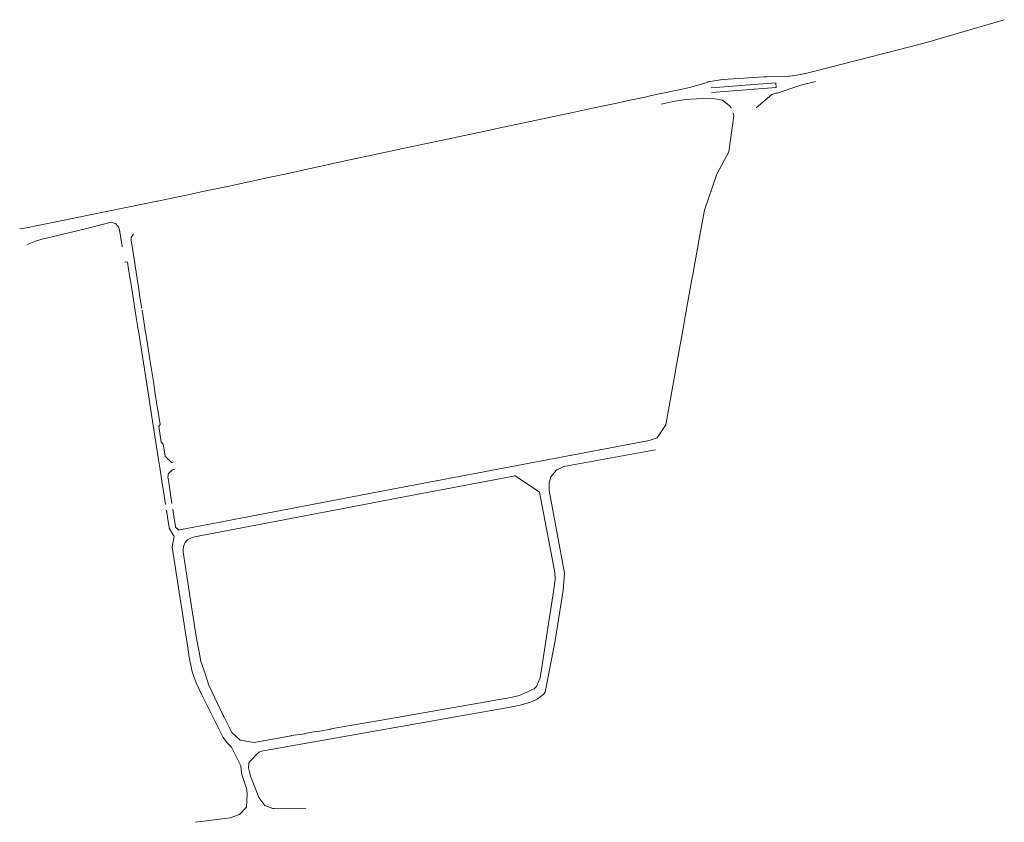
# Model space of a CAD drawing. Extents: x 97501 to 109728, y 463571 to 471596.
# Tile 24 of 25: x 106463 to 107113, y 470649 to 471179. Entities that reach past the tile are written whole.
import ezdxf

# ---------------------------------------------------------------- set-up
doc = ezdxf.new("R2010")
doc.units = 0
doc.layers.add('107 Goten', color=9, linetype='Continuous', lineweight=20, true_color=0xc0c0c0)

msp = doc.modelspace()

# ---------------------------------------------------------------- linework, layer by layer
at = {"layer": '107 Goten'}
for points in [[(107113.07, 471179.1), (107060.11, 471163.51), (106988.92, 471145.31), (106982.67, 471143.76)], [(106982.74, 471143.77), (106982.67, 471143.76), (106977.45, 471142.66), (106977.44, 471142.66), (106971.47, 471141.79), (106971.03, 471141.77), (106956.32, 471141.32), (106956.32, 471141.32), (106954.34, 471141.26), (106954.33, 471141.26), (106927.55, 471139.55), (106927.54, 471139.55), (106925.78, 471139.34), (106925.78, 471139.34), (106917.38, 471138.06), (106917.33, 471138)], [(106917.33, 471138), (106917.3, 471137.96), (106917.31, 471137.73), (106916.86, 471137.64), (106916.85, 471137.64), (106905.36, 471134.36), (106891.79, 471131.51), (106891.79, 471131.51), (106891.78, 471131.51)], [(106919.61, 471134.04), (106962.21, 471137.31), (106962.54, 471134.2), (106919.77, 471131.1)], [(106949.18, 471120.8), (106959.66, 471129.63), (106959.67, 471129.63), (106962.27, 471130.53), (106963, 471130.67), (106963.02, 471130.67), (106978.09, 471135.55), (106980.38, 471136.26), (106987.63, 471138.08), (106987.73, 471138.11), (106987.73, 471138.11), (106988.42, 471138.28)], [(106886.12, 471130.33), (106878.34, 471128.51), (106875.85, 471127.98), (106875.85, 471127.98), (106862.81, 471125.21), (106862.8, 471125.21), (106862.8, 471125.21), (106857.28, 471124.03), (106857.28, 471124.03), (106845.45, 471121.5), (106838.09, 471119.93), (106838.09, 471119.93), (106832.21, 471118.68), (106832.21, 471118.68), (106828.19, 471117.83), (106828.18, 471117.83), (106828.18, 471117.83), (106791.55, 471110.07), (106791.55, 471110.06), (106791.55, 471110.06), (106782.19, 471108.07), (106782.18, 471108.07), (106769.17, 471105.31), (106715.93, 471094.03), (106715.93, 471094.03), (106715.93, 471094.03), (106699.74, 471090.53), (106699.74, 471090.53), (106681.04, 471086.51), (106681.04, 471086.51), (106681.04, 471086.5), (106666.9, 471083.45), (106666.9, 471083.45), (106666.9, 471083.45), (106661.02, 471082.17), (106661.02, 471082.17), (106650.77, 471079.96), (106650.77, 471079.96), (106650.77, 471079.95), (106643.01, 471078.26), (106643.01, 471078.26), (106643.01, 471078.26), (106636.93, 471076.91), (106636.93, 471076.91), (106629.49, 471075.31), (106629.49, 471075.31), (106623.37, 471074), (106623.37, 471074), (106623.37, 471074), (106600.12, 471068.98), (106600.12, 471068.98), (106588.05, 471066.43), (106588.05, 471066.43), (106588.05, 471066.43), (106580.86, 471064.89), (106576.07, 471063.87), (106576.07, 471063.87), (106564.34, 471061.41), (106564.34, 471061.41), (106564.33, 471061.41), (106558.23, 471060.12), (106558.22, 471060.12), (106554.15, 471059.31), (106554.14, 471059.31), (106553.69, 471059.22)], [(106890.04, 471131.11), (106890.03, 471131.11), (106886.2, 471130.35), (106886.2, 471130.35), (106886.12, 471130.33)], [(106891.78, 471131.51), (106890.04, 471131.11)], [(106886.48, 471123.37), (106894.49, 471125.05), (106895.67, 471125.24)], [(106895.67, 471125.24), (106899.79, 471125.91), (106903.31, 471126.4), (106903.51, 471126.42)], [(106903.51, 471126.42), (106905.83, 471126.58)], [(106905.83, 471126.58), (106905.84, 471126.58), (106913.73, 471126.96), (106913.73, 471126.96), (106921.96, 471126.82), (106926.97, 471125.98), (106926.97, 471125.98), (106932.27, 471121.86), (106932.27, 471121.86), (106932.78, 471120.71)], [(106934.01, 471117.52), (106934, 471117.49), (106934.41, 471115.68), (106934.41, 471115.68), (106931.18, 471091.83)], [(106931.18, 471091.83), (106931.18, 471091.83), (106923.3, 471077.1), (106923.3, 471077.1), (106915.02, 471053.3), (106915.02, 471053.3), (106912.27, 471037.97)], [(106553.69, 471059.22), (106467.45, 471041.52), (106462.99, 471040.97), (106462.96, 471040.95)], [(106467.97, 471030.63), (106467.99, 471030.62), (106473.38, 471032.72), (106477.01, 471033.84), (106481.44, 471035.06), (106506.52, 471041), (106506.52, 471041), (106523.29, 471045.37), (106525.99, 471044.46)], [(106525.99, 471044.46), (106526.14, 471044.41), (106527.85, 471042.72)], [(106527.85, 471042.72), (106527.87, 471042.7), (106527.87, 471042.7), (106528.81, 471040.36), (106530.65, 471029.24), (106530.66, 471029.17)], [(106912.27, 471037.97), (106907.16, 471009.58)], [(106541.09, 471003.98), (106541.09, 471003.99), (106540.74, 471006.27), (106540.47, 471008.14), (106540.47, 471008.14), (106539.19, 471016.5), (106539.19, 471016.5), (106538.89, 471018.36), (106536.48, 471033.38), (106536.48, 471033.39), (106536.46, 471035.53), (106538.13, 471037.44)], [(106532.41, 471018.98), (106532.42, 471018.98), (106533.68, 471019.22), (106534.11, 471018.93), (106534.37, 471017.54), (106534.62, 471015.87), (106534.62, 471015.87), (106535.96, 471007.4), (106535.96, 471007.39), (106536.28, 471005.47), (106536.28, 471005.47), (106537.01, 471001.14)], [(106906.82, 471007.65), (106901.73, 470979.25)], [(106907.16, 471009.58), (106907.03, 471008.83), (106907.03, 471008.83), (106906.82, 471007.65)], [(106537.01, 471001.14), (106537.01, 471001.14), (106538.52, 470991.3), (106538.54, 470991.2)], [(106541.09, 471003.98), (106542.58, 470994.55)], [(106543.58, 470988.38), (106542.58, 470994.55)], [(106538.54, 470991.2), (106539.89, 470982.4)], [(106544.94, 470979.97), (106544.94, 470979.98), (106544.94, 470979.98), (106543.76, 470987.24)], [(106539.89, 470982.4), (106539.9, 470982.3), (106539.9, 470982.3), (106541.15, 470974.58), (106541.15, 470974.58), (106541.15, 470974.58)], [(106544.94, 470979.97), (106546.04, 470972.31)], [(106901.73, 470979.25), (106901.42, 470977.52)], [(106541.15, 470974.58), (106541.53, 470972.31), (106541.54, 470972.22)], [(106901.42, 470977.52), (106896.26, 470948.7)], [(106541.54, 470972.22), (106548.88, 470925.51)], [(106548.49, 470957.44), (106546.15, 470972.13)], [(106564.35, 470886.85), (106563.23, 470886.68), (106558.93, 470890.89), (106558.93, 470890.91), (106557.62, 470898.98), (106557.58, 470899.05), (106557.58, 470899.05), (106556.34, 470899.95), (106554.78, 470910.48), (106555.23, 470911.11), (106555.65, 470911.68), (106555.67, 470911.76), (106552.51, 470931.71), (106551.44, 470938.82), (106551.44, 470938.82), (106548.51, 470957.34), (106548.51, 470957.34), (106548.49, 470957.44)], [(106895.96, 470947.03), (106890.94, 470919.02)], [(106896.26, 470948.7), (106895.96, 470947.03)], [(106548.88, 470925.51), (106548.89, 470925.41), (106550.68, 470913.92), (106550.68, 470913.92), (106550.7, 470913.82)], [(106890.94, 470919.02), (106889.59, 470911.48), (106889.59, 470911.48), (106883.93, 470902.93)], [(106550.7, 470913.82), (106553.78, 470894.07), (106553.78, 470894.07), (106554.68, 470888.6)], [(106883.93, 470902.93), (106877.89, 470900.88)], [(106877.93, 470900.9), (106877.89, 470900.88), (106877.57, 470900.86), (106877.56, 470900.86), (106704.19, 470868.09), (106704.19, 470868.09), (106635.42, 470854.84), (106577.87, 470843.96), (106577.87, 470843.96), (106569.83, 470842.39)], [(106882.77, 470895.07), (106822.16, 470883.96), (106817.42, 470881.51), (106813.67, 470877.1), (106812.53, 470873.02), (106812.53, 470868.13), (106822.65, 470813.6), (106821.83, 470802.34), (106816.61, 470769.04)], [(106554.68, 470888.6), (106555.34, 470884.58), (106555.34, 470884.58), (106555.54, 470883.37), (106555.54, 470883.37)], [(106555.54, 470883.37), (106556.86, 470874.21), (106556.86, 470874.2), (106558.37, 470864.94), (106558.38, 470864.85)], [(106562.52, 470865.49), (106562.51, 470865.59), (106561.13, 470874.89), (106560.88, 470877.03), (106560.95, 470877.81), (106561.07, 470878.61), (106561.23, 470879.26), (106561.24, 470879.26), (106563.93, 470881.74), (106563.94, 470881.74), (106565.08, 470881.98)], [(106573.64, 470835.41), (106573.69, 470835.47), (106576.83, 470837.19), (106578.36, 470837.59), (106578.36, 470837.59), (106683.52, 470857.65), (106713.19, 470863.31), (106787.83, 470877.42), (106787.83, 470877.42), (106789.77, 470877.79), (106789.77, 470877.79), (106790.12, 470877.83), (106806.23, 470867.02), (106816.35, 470814), (106816.52, 470809.35), (106816.53, 470809.33)], [(106558.38, 470864.85), (106559.26, 470859.09), (106559.37, 470859.01), (106559.37, 470859.02)], [(106563.33, 470859.61), (106563.33, 470859.61), (106563.41, 470859.72), (106562.52, 470865.49)], [(106559.94, 470855.21), (106559.94, 470855.21), (106559.86, 470855.1), (106560.8, 470849.08)], [(106564.96, 470849.74), (106564.09, 470855.64), (106563.99, 470855.72), (106563.98, 470855.71)], [(106569.83, 470842.39), (106568.78, 470842.19), (106568.76, 470842.18), (106568, 470841.9), (106567.58, 470842.33), (106567.58, 470842.33), (106565.89, 470843.89), (106565.79, 470844.48), (106564.97, 470849.65), (106564.96, 470849.74)], [(106560.8, 470849.08), (106560.81, 470848.98), (106561.61, 470843.83), (106561.7, 470843.22), (106564.52, 470838.44), (106564.53, 470838.44), (106564.98, 470838.17), (106563.67, 470830.7), (106563.67, 470830.7), (106574.55, 470760.05), (106574.55, 470760.04), (106574.72, 470759.15), (106576.82, 470748.4), (106576.83, 470748.38), (106579.53, 470741.06), (106579.53, 470741.06), (106583.24, 470733.12), (106583.24, 470733.11), (106597.29, 470705.05), (106597.29, 470705.05), (106600.08, 470701.22), (106600.08, 470701.22), (106602.86, 470698.59), (106602.86, 470698.59), (106609.03, 470686.23), (106609.23, 470683.31), (106609.23, 470683.3), (106609.61, 470680.88), (106609.61, 470680.87), (106610.05, 470679.17), (106610.05, 470679.16), (106611.01, 470676.53), (106611.89, 470674.05), (106612.47, 470672.13), (106612.92, 470670.13), (106613.1, 470667.72), (106613.1, 470667.72)], [(106579.76, 470770.4), (106575.77, 470795.74), (106570.82, 470827.58), (106570.86, 470829.56), (106571.33, 470831.79), (106572.26, 470833.84), (106573.64, 470835.41)], [(106816.52, 470809.35), (106815.4, 470801.49)], [(106815.4, 470801.49), (106806.6, 470744.42), (106806.59, 470744.42), (106804.24, 470738.72), (106804.24, 470738.71), (106802.65, 470737.15), (106802.65, 470737.15), (106792.98, 470732.7), (106792.98, 470732.7), (106787.14, 470731.37), (106706.87, 470717.36), (106668.45, 470710.65)], [(106579.76, 470770.4), (106581.2, 470762.62)], [(106809.83, 470734.97), (106816.61, 470769.04)], [(106623.98, 470702.74), (106623.75, 470702.7), (106617.83, 470701.66), (106608.52, 470703.29), (106608.52, 470703.29), (106603.06, 470708.37), (106598.03, 470718.41), (106598.03, 470718.41), (106597.31, 470719.63), (106587.93, 470739.65), (106584.26, 470750.24), (106582.58, 470755.2), (106581.2, 470762.62)], [(106620.86, 470695.4), (106622.63, 470695.91), (106622.63, 470695.91), (106625.09, 470696.46), (106786.76, 470725.02), (106786.76, 470725.02), (106793.42, 470726.44), (106793.42, 470726.44), (106798.72, 470727.81), (106798.73, 470727.81), (106801.31, 470728.83), (106801.32, 470728.83), (106804.58, 470730.4), (106804.59, 470730.41), (106807.08, 470732.17), (106807.08, 470732.18), (106808.7, 470733.49), (106808.72, 470733.5), (106809.76, 470734.82), (106809.77, 470734.84), (106809.83, 470734.97)], [(106642.29, 470706.24), (106651.51, 470707.5)], [(106659.48, 470709.09), (106651.33, 470707.66)], [(106659.56, 470709.05), (106668.61, 470710.56)], [(106642.34, 470706.09), (106641.91, 470706.02), (106641.91, 470706.02), (106623.92, 470702.73)], [(106651.92, 470658.01), (106646.86, 470658.35), (106646.85, 470658.35), (106631.06, 470658.17), (106630.08, 470658.17), (106624.77, 470660.01), (106620.75, 470665.44), (106618.99, 470670.06), (106615.44, 470679.49), (106614.64, 470682.31), (106614.1, 470684.95), (106614.22, 470688.15), (106614.22, 470688.15), (106614.23, 470688.2), (106614.37, 470688.68), (106614.37, 470688.68), (106620.8, 470695.37), (106620.8, 470695.37), (106620.86, 470695.4)], [(106613.1, 470667.72), (106612.64, 470658.93), (106608.07, 470654.2), (106602.03, 470651.91), (106579.01, 470648.97)]]:
    msp.add_lwpolyline(points, dxfattribs=at)

doc.saveas('drawing.dxf')
